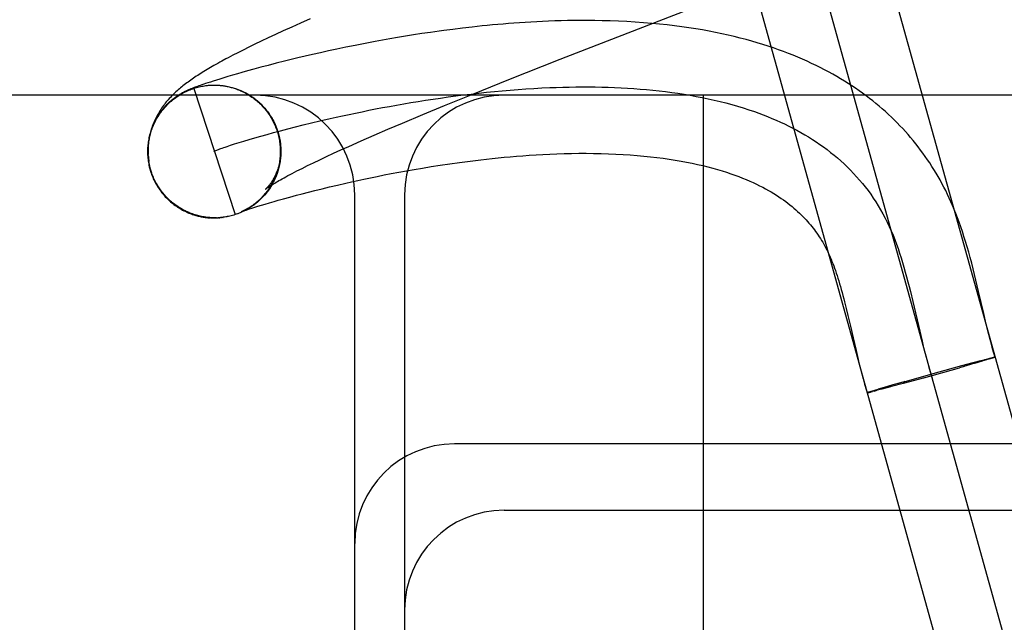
# Model space of a CAD drawing. Header units: inches. Extents: x 0 to 184, y 0 to 119.
# Tile 14 of 113: x 93.0323 to 93.1806, y 38.9816 to 39.0723. Entities that reach past the tile are written whole.
import ezdxf

# ---------------------------------------------------------------- set-up
doc = ezdxf.new("R2010")
doc.units = ezdxf.units.IN
doc.header["$LTSCALE"] = 10.121375
doc.header["$MEASUREMENT"] = 0
doc.linetypes.add('HIDDEN', pattern=[0.2, 0.1, -0.1])
doc.layers.add('DEFAULT_2', color=8, linetype='HIDDEN')

msp = doc.modelspace()

# ---------------------------------------------------------------- linework, layer by layer
at = {"layer": 'DEFAULT_2', "color": 8, "linetype": 'HIDDEN'}
for p, q in [((93.21035, 38.90963), (93.15946, 39.09267)), ((93.14982, 39.08999), (93.20072, 38.90695)), ((93.19108, 38.90427), (93.14019, 39.08732)), ((93.07462, 39.07183), (93.07327, 39.07123)), ((93.07606, 39.07247), (93.07462, 39.07183)), ((93.07082, 39.07011), (93.06971, 39.06959)), ((93.072, 39.07065), (93.07082, 39.07011)), ((93.07327, 39.07123), (93.072, 39.07065)), ((93.09161, 39.07005), (93.09039, 39.06985)), ((93.09287, 39.07024), (93.09161, 39.07005)), ((93.09417, 39.07043), (93.09287, 39.07024)), ((93.09756, 39.07089), (93.09618, 39.07071)), ((93.09899, 39.07107), (93.09756, 39.07089)), ((93.10046, 39.07124), (93.09899, 39.07107)), ((93.1137, 39.06638), (93.12394, 39.07038)), ((93.0677, 39.06864), (93.0668, 39.0682)), ((93.06867, 39.0691), (93.0677, 39.06864)), ((93.06971, 39.06959), (93.06867, 39.0691)), ((93.08284, 39.06848), (93.08143, 39.0682)), ((93.08382, 39.06868), (93.08284, 39.06848)), ((93.08483, 39.06887), (93.08382, 39.06868)), ((93.08587, 39.06907), (93.08483, 39.06887)), ((93.08695, 39.06926), (93.08587, 39.06907)), ((93.08806, 39.06946), (93.08695, 39.06926)), ((93.08921, 39.06966), (93.08806, 39.06946)), ((93.09039, 39.06985), (93.08921, 39.06966)), ((93.06515, 39.06737), (93.06441, 39.06699)), ((93.06595, 39.06777), (93.06515, 39.06737)), ((93.0668, 39.0682), (93.06595, 39.06777)), ((93.07642, 39.06711), (93.07529, 39.06685)), ((93.07759, 39.06737), (93.07642, 39.06711)), ((93.07881, 39.06764), (93.07759, 39.06737)), ((93.08009, 39.06792), (93.07881, 39.06764)), ((93.08143, 39.0682), (93.08009, 39.06792)), ((93.06441, 39.06699), (93.06371, 39.06662)), ((93.07093, 39.06578), (93.06974, 39.06547)), ((93.07218, 39.0661), (93.07093, 39.06578)), ((93.07318, 39.06634), (93.07218, 39.0661)), ((93.07421, 39.06659), (93.07318, 39.06634)), ((93.07529, 39.06685), (93.07421, 39.06659)), ((93.10599, 39.06332), (93.1137, 39.06638)), ((93.06512, 39.0642), (93.06436, 39.06398)), ((93.06574, 39.06438), (93.06512, 39.0642)), ((93.06663, 39.06463), (93.06574, 39.06438)), ((93.06759, 39.0649), (93.06663, 39.06463)), ((93.06863, 39.06518), (93.06759, 39.0649)), ((93.06974, 39.06547), (93.06863, 39.06518)), ((93.06005, 39.06264), (93.05975, 39.06253)), ((93.0603, 39.06272), (93.06005, 39.06264)), ((93.06065, 39.06283), (93.0603, 39.06272)), ((93.06103, 39.06296), (93.06065, 39.06283)), ((93.06146, 39.0631), (93.06103, 39.06296)), ((93.06194, 39.06325), (93.06146, 39.0631)), ((93.06247, 39.06341), (93.06194, 39.06325)), ((93.06304, 39.06359), (93.06247, 39.06341)), ((93.06367, 39.06378), (93.06304, 39.06359)), ((93.06436, 39.06398), (93.06367, 39.06378)), ((93.10055, 39.06114), (93.10599, 39.06332)), ((93.05761, 39.06171), (93.05751, 39.06167)), ((93.05771, 39.06176), (93.05761, 39.06171)), ((93.0578, 39.0618), (93.05771, 39.06176)), ((93.05789, 39.06184), (93.0578, 39.0618)), ((93.05798, 39.06188), (93.05789, 39.06184)), ((93.05808, 39.06191), (93.05798, 39.06188)), ((93.05817, 39.06195), (93.05808, 39.06191)), ((93.05827, 39.06199), (93.05817, 39.06195)), ((93.05837, 39.06203), (93.05827, 39.06199)), ((93.05848, 39.06207), (93.05837, 39.06203)), ((93.05858, 39.06211), (93.05848, 39.06207)), ((93.05855, 39.062), (93.06474, 39.04299)), ((93.05875, 39.06218), (93.05858, 39.06211)), ((93.05892, 39.06224), (93.05875, 39.06218)), ((93.0591, 39.0623), (93.05892, 39.06224)), ((93.05928, 39.06237), (93.0591, 39.0623)), ((93.05948, 39.06244), (93.05928, 39.06237)), ((93.05975, 39.06253), (93.05948, 39.06244)), ((93.06016, 39.06238), (93.06037, 39.06241)), ((93.06089, 39.06247), (93.06096, 39.06247)), ((93.06096, 39.06247), (93.06118, 39.06248)), ((93.06099, 39.06247), (93.06119, 39.06249)), ((93.06111, 39.06248), (93.06119, 39.06248)), ((93.06119, 39.06248), (93.06139, 39.06249)), ((93.06127, 39.06249), (93.06135, 39.06249)), ((93.0614, 39.06249), (93.06161, 39.0625)), ((93.06173, 39.06249), (93.06183, 39.06249)), ((93.06216, 39.06247), (93.06242, 39.06247)), ((93.06223, 39.06248), (93.06243, 39.06246)), ((93.06227, 39.06247), (93.06239, 39.06246)), ((93.06239, 39.06246), (93.06262, 39.06245)), ((93.06251, 39.06245), (93.06263, 39.06244)), ((93.06262, 39.06245), (93.06285, 39.06242)), ((93.06283, 39.06242), (93.06305, 39.0624)), ((93.06303, 39.0624), (93.06326, 39.06237)), ((93.06323, 39.06237), (93.06346, 39.06233)), ((93.06356, 39.06229), (93.06384, 39.06225)), ((93.06384, 39.06225), (93.06407, 39.0622)), ((93.06404, 39.0622), (93.06427, 39.06215)), ((93.06424, 39.06215), (93.06447, 39.06209)), ((93.06444, 39.06209), (93.06466, 39.06203)), ((93.06464, 39.06203), (93.06486, 39.06197)), ((93.06483, 39.06197), (93.06505, 39.0619)), ((93.06503, 39.0619), (93.06525, 39.06182)), ((93.06522, 39.06183), (93.06544, 39.06175)), ((93.06541, 39.06175), (93.06563, 39.06167)), ((93.0656, 39.06167), (93.06582, 39.06158)), ((93.06579, 39.06159), (93.06601, 39.0615)), ((93.06598, 39.0615), (93.06619, 39.0614)), ((93.06616, 39.06141), (93.06638, 39.06131)), ((93.06634, 39.06131), (93.06656, 39.06121)), ((93.06652, 39.06122), (93.06674, 39.0611)), ((93.0667, 39.06111), (93.06691, 39.061)), ((93.09627, 39.0594), (93.10055, 39.06114)), ((93.21527, 39.06097), (92.21527, 39.06097)), ((93.06688, 39.06101), (93.06709, 39.06089)), ((93.06705, 39.0609), (93.06726, 39.06077)), ((93.06723, 39.06078), (93.06743, 39.06065)), ((93.0674, 39.06066), (93.0676, 39.06053)), ((93.06756, 39.06054), (93.06776, 39.06041)), ((93.06773, 39.06042), (93.06793, 39.06028)), ((93.06789, 39.06029), (93.06809, 39.06015)), ((93.06805, 39.06016), (93.06824, 39.06001)), ((93.06821, 39.06003), (93.0684, 39.05987)), ((93.06836, 39.05989), (93.06855, 39.05973)), ((93.06851, 39.05975), (93.0687, 39.05959)), ((93.06866, 39.05961), (93.06884, 39.05944)), ((93.13527, 39.06097), (93.13527, 38.93597)), ((93.0688, 39.05946), (93.06898, 39.05929)), ((93.06895, 39.05931), (93.06912, 39.05914)), ((93.06908, 39.05916), (93.06926, 39.05898)), ((93.06922, 39.059), (93.06939, 39.05882)), ((93.06935, 39.05884), (93.06952, 39.05866)), ((93.09303, 39.05806), (93.09627, 39.0594)), ((93.07501, 39.05649), (93.07624, 39.05679)), ((93.07624, 39.05679), (93.0775, 39.05709)), ((93.08777, 39.05584), (93.08995, 39.05677)), ((93.08995, 39.05677), (93.09303, 39.05806)), ((93.06956, 39.05506), (93.07055, 39.05534)), ((93.07055, 39.05534), (93.0716, 39.05562)), ((93.07128, 39.05518), (93.07144, 39.05452)), ((93.0716, 39.05562), (93.07269, 39.05591)), ((93.07269, 39.05591), (93.07383, 39.0562)), ((93.07383, 39.0562), (93.07501, 39.05649)), ((93.08569, 39.05495), (93.08777, 39.05584)), ((93.06468, 39.05363), (93.06535, 39.05384)), ((93.06535, 39.05384), (93.06608, 39.05406)), ((93.06608, 39.05406), (93.06687, 39.0543)), ((93.06687, 39.0543), (93.06771, 39.05454)), ((93.06771, 39.05454), (93.06861, 39.0548)), ((93.06861, 39.0548), (93.06956, 39.05506)), ((93.08186, 39.05326), (93.08372, 39.05409)), ((93.08372, 39.05409), (93.08569, 39.05495)), ((93.06353, 39.05325), (93.06407, 39.05343)), ((93.06407, 39.05343), (93.06468, 39.05363)), ((93.07158, 39.05361), (93.07161, 39.0533)), ((93.0716, 39.05338), (93.07163, 39.05309)), ((93.07162, 39.05315), (93.07162, 39.05276)), ((93.07163, 39.05292), (93.07162, 39.05255)), ((93.07851, 39.05173), (93.07957, 39.05223)), ((93.07957, 39.05223), (93.08069, 39.05274)), ((93.08069, 39.05274), (93.08186, 39.05326)), ((93.05201, 39.04984), (93.05176, 39.05097)), ((93.07566, 39.05037), (93.07655, 39.05081)), ((93.07655, 39.05081), (93.0775, 39.05126)), ((93.0775, 39.05126), (93.07851, 39.05173)), ((93.05182, 39.05021), (93.05205, 39.04939)), ((93.05215, 39.04939), (93.05201, 39.04984)), ((93.07406, 39.04957), (93.07483, 39.04996)), ((93.07483, 39.04996), (93.07566, 39.05037)), ((93.08827, 39.04917), (93.08939, 39.04938)), ((93.08939, 39.04938), (93.09054, 39.04959)), ((93.09054, 39.04959), (93.09174, 39.0498)), ((93.09174, 39.0498), (93.09299, 39.05001)), ((93.09299, 39.05001), (93.09429, 39.05022)), ((93.09429, 39.05022), (93.09565, 39.05044)), ((93.09565, 39.05044), (93.09708, 39.05065)), ((93.07099, 39.04892), (93.07091, 39.04873)), ((93.07106, 39.04912), (93.07096, 39.04891)), ((93.08016, 39.04745), (93.08142, 39.04774)), ((93.08142, 39.04774), (93.0823, 39.04793)), ((93.0823, 39.04793), (93.08321, 39.04813)), ((93.08321, 39.04813), (93.08415, 39.04834)), ((93.08415, 39.04834), (93.08513, 39.04854)), ((93.08513, 39.04854), (93.08614, 39.04875)), ((93.08614, 39.04875), (93.08718, 39.04896)), ((93.08718, 39.04896), (93.08827, 39.04917)), ((93.07486, 39.04614), (93.07579, 39.04638)), ((93.07579, 39.04638), (93.07678, 39.04663)), ((93.07678, 39.04663), (93.07785, 39.04689)), ((93.07785, 39.04689), (93.07897, 39.04717)), ((93.07897, 39.04717), (93.08016, 39.04745)), ((93.05487, 39.04516), (93.05472, 39.04531)), ((93.06929, 39.04458), (93.06994, 39.04478)), ((93.06994, 39.04478), (93.07065, 39.04498)), ((93.07065, 39.04498), (93.07123, 39.04515)), ((93.07123, 39.04515), (93.07206, 39.04538)), ((93.07206, 39.04538), (93.07298, 39.04564)), ((93.07298, 39.04564), (93.07401, 39.04591)), ((93.07401, 39.04591), (93.07486, 39.04614)), ((93.08277, 38.95097), (93.08277, 39.04597)), ((93.09027, 39.04597), (93.09027, 38.95097)), ((93.06573, 39.04337), (93.06551, 39.04327)), ((93.06565, 39.04341), (93.06566, 39.04341)), ((93.06565, 39.0434), (93.06565, 39.0434)), ((93.06565, 39.0434), (93.06565, 39.0434)), ((93.06567, 39.04341), (93.06566, 39.04341)), ((93.06567, 39.04341), (93.06571, 39.04343)), ((93.06569, 39.04342), (93.06568, 39.04342)), ((93.06592, 39.04346), (93.0657, 39.04336)), ((93.06571, 39.04343), (93.06576, 39.04345)), ((93.0658, 39.04347), (93.06575, 39.04345)), ((93.06576, 39.04345), (93.06583, 39.04347)), ((93.06585, 39.04349), (93.0658, 39.04347)), ((93.06583, 39.04347), (93.06592, 39.0435)), ((93.0659, 39.04351), (93.06585, 39.04349)), ((93.06611, 39.04355), (93.06589, 39.04344)), ((93.06596, 39.04354), (93.0659, 39.04351)), ((93.06592, 39.0435), (93.06603, 39.04354)), ((93.06603, 39.04354), (93.0662, 39.0436)), ((93.0663, 39.04365), (93.06608, 39.04353)), ((93.0662, 39.0436), (93.06641, 39.04367)), ((93.06649, 39.04375), (93.06626, 39.04363)), ((93.06641, 39.04367), (93.06665, 39.04375)), ((93.06667, 39.04385), (93.06644, 39.04372)), ((93.06685, 39.04396), (93.06662, 39.04382)), ((93.06665, 39.04375), (93.06694, 39.04385)), ((93.06694, 39.04385), (93.06729, 39.04396)), ((93.06729, 39.04396), (93.0677, 39.04409)), ((93.0677, 39.04409), (93.06817, 39.04424)), ((93.06817, 39.04424), (93.0687, 39.0444)), ((93.0687, 39.0444), (93.06929, 39.04458)), ((93.06072, 39.04254), (93.06051, 39.04256)), ((93.06078, 39.04252), (93.06091, 39.04251)), ((93.06247, 39.04253), (93.06255, 39.04254)), ((93.06268, 39.04255), (93.06275, 39.04256)), ((93.06288, 39.04257), (93.06295, 39.04258)), ((93.17673, 39.03143), (93.17633, 39.03314)), ((93.16646, 39.03141), (93.16681, 39.02992)), ((93.16681, 39.02992), (93.16786, 39.02543)), ((93.15654, 39.02985), (93.15679, 39.02885)), ((93.15679, 39.02885), (93.15704, 39.02782)), ((93.15704, 39.02782), (93.15742, 39.02618)), ((93.17789, 39.02647), (93.17751, 39.02808)), ((93.15742, 39.02618), (93.15782, 39.02442)), ((93.15782, 39.02442), (93.15827, 39.02253)), ((93.16786, 39.02543), (93.16821, 39.02394)), ((93.15827, 39.02253), (93.15859, 39.02119)), ((93.17685, 39.02096), (93.1777, 39.02118)), ((93.17794, 39.02111), (93.17722, 39.0209)), ((93.17762, 39.02116), (93.17814, 39.02129)), ((93.17831, 39.02123), (93.17789, 39.0211)), ((93.1781, 39.02128), (93.17845, 39.02137)), ((93.17856, 39.0213), (93.17827, 39.02121)), ((93.1784, 39.02136), (93.17863, 39.02141)), ((93.17872, 39.02136), (93.17852, 39.02129)), ((93.1786, 39.0214), (93.17876, 39.02145)), ((93.17884, 39.02139), (93.1787, 39.02135)), ((93.17873, 39.02144), (93.17888, 39.02147)), ((93.17893, 39.02142), (93.17882, 39.02139)), ((93.17885, 39.02147), (93.17895, 39.02149)), ((93.17898, 39.02144), (93.1789, 39.02141)), ((93.17902, 39.02145), (93.17895, 39.02143)), ((93.17906, 39.02147), (93.17899, 39.02144)), ((93.17904, 39.02151), (93.1791, 39.02152)), ((93.1791, 39.02148), (93.17904, 39.02146)), ((93.17913, 39.02149), (93.17907, 39.02147)), ((93.16847, 39.01842), (93.17386, 39.01993)), ((93.17079, 39.01932), (93.17385, 39.02015)), ((93.1735, 39.01983), (93.17386, 39.01993)), ((93.17368, 39.02011), (93.1757, 39.02065)), ((93.17618, 39.0206), (93.17386, 39.01993)), ((93.17422, 39.02003), (93.17386, 39.01993)), ((93.17457, 39.02013), (93.1744, 39.02008)), ((93.17557, 39.02062), (93.17689, 39.02097)), ((93.17726, 39.02091), (93.17614, 39.02058)), ((93.16533, 39.01778), (93.17078, 39.01931)), ((93.16544, 39.01759), (93.16864, 39.01847)), ((93.16111, 39.01656), (93.16162, 39.01671)), ((93.16218, 39.01672), (93.16145, 39.01653)), ((93.16249, 39.01697), (93.16162, 39.01671)), ((93.16344, 39.01705), (93.16215, 39.01671)), ((93.16381, 39.01735), (93.16235, 39.01693)), ((93.16558, 39.01763), (93.1634, 39.01704)), ((93.16533, 39.01778), (93.16365, 39.0173)), ((93.16463, 39.01759), (93.1648, 39.01763)), ((93.16533, 39.01778), (93.16569, 39.01789)), ((93.16011, 39.0162), (93.16018, 39.01621)), ((93.16014, 39.0162), (93.16022, 39.01622)), ((93.16019, 39.01621), (93.16027, 39.01623)), ((93.16023, 39.01622), (93.16034, 39.01625)), ((93.16025, 39.01629), (93.16036, 39.01632)), ((93.1603, 39.01631), (93.16041, 39.01634)), ((93.16034, 39.01625), (93.16044, 39.01627)), ((93.16039, 39.01626), (93.16057, 39.0163)), ((93.16041, 39.01634), (93.16054, 39.01638)), ((93.16052, 39.01629), (93.16074, 39.01634)), ((93.16054, 39.01638), (93.16076, 39.01645)), ((93.16105, 39.01642), (93.16072, 39.01634)), ((93.16076, 39.01645), (93.16111, 39.01656)), ((93.16099, 39.01641), (93.16148, 39.01653)), ((93.21527, 39.00847), (93.09777, 39.00847)), ((93.10527, 38.99847), (93.21527, 38.99847))]:
    msp.add_line(p, q, dxfattribs=at)
for points in [[(93.12394, 39.07038), (93.14132, 39.07712), (93.14243, 39.07755), (93.14354, 39.07798), (93.16486, 39.08625)], [(93.17633, 39.03314), (93.17612, 39.03399), (93.17591, 39.03484), (93.17569, 39.03569), (93.17547, 39.03652), (93.17524, 39.03735), (93.17501, 39.03815), (93.17477, 39.03894), (93.17453, 39.03971), (93.17429, 39.04046), (93.17404, 39.04117), (93.1738, 39.04186), (93.17356, 39.04252), (93.17331, 39.04316), (93.17307, 39.04376), (93.17282, 39.04435), (93.17257, 39.04492), (93.17231, 39.04549), (93.17205, 39.04604), (93.17178, 39.0466), (93.1715, 39.04714), (93.17121, 39.04768), (93.17092, 39.04821), (93.17063, 39.04873), (93.17032, 39.04925), (93.17001, 39.04976), (93.16969, 39.05026), (93.16937, 39.05077), (93.16903, 39.05126), (93.16869, 39.05175), (93.16834, 39.05224), (93.16799, 39.05272), (93.16763, 39.0532), (93.16726, 39.05366), (93.16688, 39.05413), (93.1665, 39.05459), (93.1661, 39.05504), (93.1657, 39.05549), (93.1653, 39.05594), (93.16488, 39.05638), (93.16446, 39.05681), (93.16403, 39.05724), (93.16359, 39.05766), (93.16314, 39.05808), (93.16269, 39.0585), (93.16222, 39.05891), (93.16175, 39.05931), (93.16127, 39.05971), (93.16078, 39.06011), (93.16028, 39.0605), (93.15978, 39.06088), (93.15926, 39.06126), (93.15873, 39.06164), (93.1582, 39.06201), (93.15765, 39.06238), (93.15709, 39.06274), (93.15653, 39.0631), (93.15595, 39.06345), (93.15536, 39.06379), (93.15476, 39.06414), (93.15415, 39.06447), (93.15353, 39.0648), (93.15289, 39.06513), (93.15225, 39.06545), (93.15159, 39.06577), (93.15092, 39.06608), (93.15023, 39.06638), (93.14953, 39.06668), (93.14882, 39.06698), (93.14809, 39.06727), (93.14735, 39.06755), (93.14659, 39.06783), (93.14582, 39.0681), (93.14503, 39.06836), (93.14423, 39.06862), (93.1434, 39.06887), (93.14256, 39.06911), (93.1417, 39.06935), (93.14083, 39.06958), (93.13993, 39.0698), (93.13902, 39.07002), (93.13808, 39.07022), (93.13712, 39.07042), (93.13614, 39.07061), (93.13514, 39.0708), (93.13412, 39.07097), (93.13309, 39.07113), (93.13203, 39.07128), (93.13095, 39.07142), (93.12984, 39.07156), (93.12869, 39.07168), (93.12751, 39.07179), (93.12628, 39.07189), (93.12502, 39.07198), (93.12374, 39.07206), (93.12248, 39.07212), (93.12124, 39.07216), (93.12004, 39.07219), (93.11891, 39.07221), (93.11783, 39.07222), (93.11679, 39.07222), (93.11579, 39.07221), (93.11481, 39.0722), (93.11384, 39.07217), (93.1129, 39.07215), (93.11197, 39.07211), (93.11106, 39.07207), (93.11017, 39.07203), (93.10929, 39.07198), (93.10843, 39.07193), (93.10758, 39.07188), (93.10674, 39.07182), (93.10592, 39.07175), (93.1051, 39.07169), (93.1043, 39.07162), (93.10351, 39.07155), (93.10273, 39.07147), (93.10196, 39.0714), (93.10046, 39.07124)], [(93.09618, 39.07071), (93.0955, 39.07062), (93.09417, 39.07043)], [(93.06274, 39.0661), (93.06243, 39.06593), (93.06214, 39.06577), (93.06185, 39.06561), (93.06157, 39.06545), (93.0613, 39.06529), (93.06103, 39.06514), (93.06077, 39.06499), (93.06052, 39.06484), (93.06028, 39.06469), (93.06003, 39.06454), (93.0598, 39.0644), (93.05957, 39.06425), (93.05934, 39.06411), (93.05912, 39.06396), (93.0589, 39.06382), (93.05868, 39.06368), (93.05847, 39.06353), (93.05827, 39.06339), (93.05806, 39.06325), (93.05786, 39.0631), (93.05766, 39.06296), (93.05747, 39.06282), (93.05728, 39.06267), (93.05709, 39.06253), (93.0569, 39.06238), (93.05672, 39.06223), (93.05654, 39.06208), (93.05636, 39.06193), (93.05618, 39.06178), (93.05601, 39.06162), (93.05583, 39.06147), (93.05566, 39.06131), (93.05549, 39.06114), (93.05533, 39.06098), (93.05516, 39.06081), (93.055, 39.06065), (93.05484, 39.06047), (93.05469, 39.0603), (93.05453, 39.06012), (93.05438, 39.05995), (93.05424, 39.05976), (93.05409, 39.05958), (93.05395, 39.0594), (93.05382, 39.05921), (93.05368, 39.05902), (93.05355, 39.05883), (93.05343, 39.05863), (93.0533, 39.05844), (93.05319, 39.05824), (93.05307, 39.05803), (93.05296, 39.05782), (93.05285, 39.05762), (93.05274, 39.0574), (93.05264, 39.05719), (93.05255, 39.05697), (93.05245, 39.05675), (93.05237, 39.05653), (93.05228, 39.05631), (93.05221, 39.05608), (93.05213, 39.05585), (93.05206, 39.05562), (93.052, 39.05538), (93.05194, 39.05514), (93.05188, 39.0549), (93.05183, 39.05466), (93.05179, 39.05442), (93.05175, 39.05417), (93.05172, 39.05393), (93.05169, 39.05368), (93.05167, 39.05342), (93.05165, 39.05317), (93.05164, 39.05292), (93.05164, 39.05266), (93.05164, 39.0524), (93.05165, 39.05206)], [(93.06371, 39.06662), (93.06337, 39.06645), (93.06274, 39.0661)], [(93.05751, 39.06167), (93.05746, 39.06165), (93.05741, 39.06162), (93.05736, 39.0616), (93.05731, 39.06157), (93.05725, 39.06155), (93.0572, 39.06152), (93.05714, 39.06149), (93.05709, 39.06146), (93.05703, 39.06143), (93.05698, 39.0614), (93.05692, 39.06137), (93.05686, 39.06134), (93.0568, 39.06131), (93.05674, 39.06128), (93.05668, 39.06125), (93.05662, 39.06121), (93.05656, 39.06118), (93.0565, 39.06114), (93.05644, 39.0611), (93.05637, 39.06106), (93.0563, 39.06102), (93.05623, 39.06097), (93.05616, 39.06093), (93.05608, 39.06088), (93.05601, 39.06083), (93.05592, 39.06077), (93.05584, 39.06071), (93.05575, 39.06065), (93.05566, 39.06059), (93.05557, 39.06052), (93.05548, 39.06045), (93.05538, 39.06037), (93.05528, 39.0603), (93.05518, 39.06021), (93.05508, 39.06013), (93.05498, 39.06004), (93.05488, 39.05995), (93.05477, 39.05985), (93.05466, 39.05975), (93.05455, 39.05964), (93.05444, 39.05953), (93.05433, 39.05942), (93.05422, 39.0593), (93.05411, 39.05918), (93.054, 39.05905), (93.05389, 39.05892), (93.05377, 39.05878), (93.05366, 39.05864), (93.05355, 39.05849), (93.05344, 39.05834), (93.05332, 39.05818), (93.05321, 39.05801), (93.0531, 39.05784), (93.05299, 39.05765), (93.05287, 39.05746), (93.05277, 39.05727), (93.05266, 39.05707), (93.05256, 39.05688), (93.05247, 39.05668), (93.05238, 39.05648), (93.0523, 39.05627), (93.05222, 39.05607), (93.05214, 39.05586), (93.05207, 39.05566), (93.052, 39.05545), (93.05194, 39.05523), (93.05188, 39.05502), (93.05183, 39.05481), (93.05178, 39.05459), (93.05173, 39.05437), (93.0517, 39.05416), (93.05166, 39.05394), (93.05163, 39.05372), (93.05161, 39.0535), (93.05159, 39.05328), (93.05157, 39.05306), (93.05156, 39.05284), (93.05156, 39.05262), (93.05156, 39.0524), (93.05156, 39.05218), (93.05157, 39.05196), (93.05159, 39.05173), (93.05161, 39.05151), (93.05163, 39.05129), (93.05166, 39.05108), (93.05169, 39.05086), (93.05173, 39.05064), (93.05178, 39.05042), (93.05182, 39.05021)], [(93.05165, 39.05227), (93.05165, 39.05247), (93.05165, 39.05268), (93.05165, 39.05288), (93.05166, 39.05309), (93.05168, 39.05329), (93.05169, 39.0535), (93.05172, 39.0537), (93.05174, 39.05391), (93.05178, 39.05411), (93.05181, 39.05432), (93.05185, 39.05452), (93.05189, 39.05472), (93.05194, 39.05492), (93.05199, 39.05512), (93.05205, 39.05532), (93.05211, 39.05551), (93.05217, 39.05571), (93.05224, 39.0559), (93.05231, 39.0561), (93.05239, 39.05629), (93.05247, 39.05648), (93.05256, 39.05667), (93.05264, 39.05685), (93.05274, 39.05704), (93.05283, 39.05722), (93.05293, 39.0574), (93.05303, 39.05758), (93.05314, 39.05776), (93.05325, 39.05793), (93.05336, 39.0581), (93.05348, 39.05827), (93.0536, 39.05844), (93.05373, 39.05861), (93.05386, 39.05877), (93.05399, 39.05893), (93.05412, 39.05908), (93.05426, 39.05924), (93.0544, 39.05939), (93.05454, 39.05954), (93.05469, 39.05968), (93.05484, 39.05982), (93.05499, 39.05996), (93.05515, 39.0601), (93.05531, 39.06023), (93.05547, 39.06036), (93.05563, 39.06049), (93.0558, 39.06061), (93.05597, 39.06073), (93.05614, 39.06084), (93.05631, 39.06095), (93.05649, 39.06106), (93.05667, 39.06117), (93.05685, 39.06127), (93.05703, 39.06137), (93.05721, 39.06146), (93.0574, 39.06155), (93.05759, 39.06163), (93.05778, 39.06172), (93.05797, 39.06179), (93.05816, 39.06187), (93.05836, 39.06194), (93.05855, 39.062)], [(93.05855, 39.062), (93.05875, 39.06207), (93.05895, 39.06212), (93.05915, 39.06218), (93.05935, 39.06223), (93.05955, 39.06227), (93.05975, 39.06231), (93.05995, 39.06235), (93.06016, 39.06238)], [(93.06031, 39.06241), (93.06036, 39.06241), (93.06057, 39.06244), (93.06077, 39.06246), (93.06098, 39.06247)], [(93.06034, 39.06241), (93.06038, 39.06242), (93.06043, 39.06242)], [(93.06048, 39.06243), (93.06054, 39.06243), (93.06059, 39.06244)], [(93.0607, 39.06245), (93.06076, 39.06246), (93.06083, 39.06246)], [(93.06135, 39.06249), (93.06159, 39.0625), (93.0618, 39.06249), (93.06201, 39.06249), (93.06221, 39.06248)], [(93.06144, 39.06249), (93.06154, 39.06249), (93.06163, 39.06249)], [(93.06194, 39.06248), (93.06205, 39.06248), (93.06216, 39.06247)], [(93.06276, 39.06242), (93.06289, 39.06241), (93.06302, 39.06239)], [(93.06315, 39.06237), (93.06328, 39.06234), (93.06342, 39.06232)], [(93.06344, 39.06233), (93.06366, 39.06229), (93.06386, 39.06225)], [(93.06371, 39.06226), (93.06385, 39.06223), (93.064, 39.06219), (93.06415, 39.06215), (93.06431, 39.06211), (93.06446, 39.06206), (93.06462, 39.06202), (93.06478, 39.06196), (93.06494, 39.06191), (93.06511, 39.06184), (93.06528, 39.06178), (93.06545, 39.06171), (93.06562, 39.06163), (93.0658, 39.06155), (93.06598, 39.06147), (93.06616, 39.06137), (93.06635, 39.06128), (93.06653, 39.06117), (93.06672, 39.06106), (93.06691, 39.06095), (93.06709, 39.06083), (93.06727, 39.0607), (93.06745, 39.06058), (93.06762, 39.06045), (93.06779, 39.06032), (93.06796, 39.06018), (93.06812, 39.06004), (93.06828, 39.0599), (93.06844, 39.05975), (93.0686, 39.0596), (93.06875, 39.05944), (93.0689, 39.05929), (93.06905, 39.05913), (93.06919, 39.05896), (93.06933, 39.0588), (93.06946, 39.05863), (93.06959, 39.05845), (93.06972, 39.05828), (93.06984, 39.0581), (93.06996, 39.05792), (93.07008, 39.05773), (93.07019, 39.05755), (93.0703, 39.05736), (93.0704, 39.05717), (93.0705, 39.05698), (93.07059, 39.05678), (93.07069, 39.05658), (93.07077, 39.05638), (93.07085, 39.05618), (93.07093, 39.05598), (93.07101, 39.05578), (93.07106, 39.0556)], [(93.0775, 39.05709), (93.07906, 39.05746), (93.07999, 39.05766), (93.08094, 39.05787), (93.08191, 39.05808), (93.08289, 39.05829), (93.08388, 39.05849), (93.08489, 39.0587), (93.08592, 39.0589), (93.08695, 39.0591), (93.08801, 39.05929), (93.08907, 39.05948), (93.09015, 39.05967), (93.09123, 39.05986), (93.09233, 39.06004), (93.09344, 39.06021), (93.09456, 39.06038), (93.09569, 39.06055), (93.09683, 39.06071), (93.09797, 39.06086), (93.09912, 39.06101), (93.10028, 39.06115), (93.10145, 39.06128), (93.10262, 39.06141), (93.1038, 39.06153), (93.10498, 39.06164), (93.10617, 39.06174), (93.10736, 39.06183), (93.10855, 39.06192), (93.10975, 39.06199), (93.11094, 39.06206), (93.11214, 39.06211)], [(93.11214, 39.06211), (93.11312, 39.06215), (93.1141, 39.06218), (93.11508, 39.0622), (93.11606, 39.06221), (93.11704, 39.06222), (93.11802, 39.06222), (93.11899, 39.06221), (93.11997, 39.06219), (93.12094, 39.06217), (93.12191, 39.06213), (93.12288, 39.06209), (93.12385, 39.06204), (93.12481, 39.06197), (93.12577, 39.0619), (93.12672, 39.06182), (93.12768, 39.06173), (93.12862, 39.06163), (93.12957, 39.06152), (93.13051, 39.0614), (93.13144, 39.06126), (93.13237, 39.06112), (93.13329, 39.06097), (93.1342, 39.0608), (93.13511, 39.06063), (93.13602, 39.06044), (93.13691, 39.06024), (93.1378, 39.06003), (93.13868, 39.05981), (93.13956, 39.05957), (93.14042, 39.05932), (93.14128, 39.05906), (93.14213, 39.05879), (93.14296, 39.0585), (93.14363, 39.05826), (93.14429, 39.05801), (93.14495, 39.05776), (93.1456, 39.05749), (93.14624, 39.05721), (93.14688, 39.05693), (93.14751, 39.05664), (93.14813, 39.05633), (93.14874, 39.05602), (93.14935, 39.0557), (93.14995, 39.05537), (93.15054, 39.05503), (93.15112, 39.05468), (93.1517, 39.05432), (93.15226, 39.05395), (93.15282, 39.05357), (93.15337, 39.05318), (93.15391, 39.05278), (93.15444, 39.05237), (93.15497, 39.05195), (93.15548, 39.05152), (93.15599, 39.05108), (93.15648, 39.05062), (93.15697, 39.05016), (93.15744, 39.04968), (93.15791, 39.0492), (93.15836, 39.0487), (93.15881, 39.0482), (93.15924, 39.04768), (93.15966, 39.04715), (93.16008, 39.0466), (93.16048, 39.04605), (93.16087, 39.04549), (93.16125, 39.04491), (93.16162, 39.04432), (93.16197, 39.04372), (93.16232, 39.04311), (93.16265, 39.04248), (93.16297, 39.04185), (93.16328, 39.0412), (93.16357, 39.04054), (93.16385, 39.03989), (93.16411, 39.03922), (93.16436, 39.03855), (93.16461, 39.03787), (93.16484, 39.03718), (93.16506, 39.03648), (93.16528, 39.03578), (93.16549, 39.03506), (93.16569, 39.03434), (93.16589, 39.03362), (93.16608, 39.03289), (93.16627, 39.03215), (93.16646, 39.03141)], [(93.06948, 39.05868), (93.06965, 39.0585), (93.06977, 39.05833), (93.06989, 39.05816), (93.07, 39.05799), (93.07011, 39.05782), (93.07022, 39.05764), (93.07033, 39.05746), (93.07043, 39.05728), (93.07053, 39.0571), (93.07062, 39.05691), (93.07071, 39.05673), (93.07079, 39.05654), (93.07088, 39.05635), (93.07095, 39.05616), (93.07103, 39.05596), (93.0711, 39.05577), (93.07116, 39.05557), (93.07122, 39.05537), (93.07128, 39.05518)], [(93.06961, 39.05852), (93.06973, 39.05835), (93.06985, 39.05818), (93.06996, 39.05801), (93.07008, 39.05784), (93.07018, 39.05766), (93.07029, 39.05749), (93.07039, 39.05731), (93.07049, 39.05712), (93.07058, 39.05694), (93.07067, 39.05675), (93.07076, 39.05657), (93.07084, 39.05638), (93.07092, 39.05618), (93.07099, 39.05599), (93.07106, 39.0558), (93.07113, 39.0556)], [(93.07106, 39.0556), (93.07112, 39.05543), (93.07118, 39.05522), (93.07124, 39.05501), (93.07129, 39.05479), (93.07134, 39.05458), (93.07138, 39.05436), (93.07142, 39.05414), (93.07146, 39.05392), (93.07148, 39.0537), (93.07151, 39.05349), (93.07153, 39.05327), (93.07154, 39.05304), (93.07155, 39.05282), (93.07156, 39.0526), (93.07156, 39.05238), (93.07155, 39.05216), (93.07154, 39.05194), (93.07153, 39.05172), (93.07151, 39.0515), (93.07148, 39.05128), (93.07145, 39.05106), (93.07142, 39.05084), (93.07138, 39.05063), (93.07134, 39.05041), (93.07129, 39.0502), (93.07123, 39.04998), (93.07118, 39.04977), (93.07111, 39.04956), (93.07105, 39.04935), (93.07098, 39.04914), (93.0709, 39.04893), (93.07082, 39.04873), (93.07073, 39.04852), (93.07064, 39.04832), (93.07055, 39.04813), (93.07045, 39.04793), (93.07035, 39.04775), (93.07025, 39.04756), (93.07015, 39.04739), (93.07004, 39.04722), (93.06994, 39.04705), (93.06983, 39.04689), (93.06973, 39.04674), (93.06962, 39.04659), (93.06952, 39.04645), (93.06941, 39.04632), (93.06931, 39.04618), (93.0692, 39.04606), (93.0691, 39.04593), (93.06899, 39.04582), (93.06889, 39.0457), (93.06878, 39.04559), (93.06868, 39.04548), (93.06858, 39.04538), (93.06847, 39.04528), (93.06837, 39.04519), (93.06827, 39.0451), (93.06818, 39.04501), (93.06808, 39.04493), (93.06798, 39.04485), (93.06789, 39.04477), (93.0678, 39.04469), (93.06771, 39.04462), (93.06762, 39.04455), (93.06753, 39.04449), (93.06745, 39.04443), (93.06737, 39.04437), (93.06729, 39.04431), (93.06721, 39.04426), (93.06714, 39.04421), (93.06706, 39.04416), (93.067, 39.04412), (93.06693, 39.04408), (93.06687, 39.04404), (93.06681, 39.044), (93.06675, 39.04397), (93.0667, 39.04393), (93.06664, 39.0439), (93.06659, 39.04387), (93.06654, 39.04384), (93.06649, 39.04382), (93.06645, 39.04379), (93.0664, 39.04377), (93.06635, 39.04374), (93.06631, 39.04372), (93.06627, 39.04369), (93.06622, 39.04367), (93.06618, 39.04365), (93.06614, 39.04363), (93.0661, 39.04361), (93.06607, 39.04359), (93.06603, 39.04358), (93.066, 39.04356), (93.06596, 39.04354)], [(93.07113, 39.0556), (93.07119, 39.05541), (93.07125, 39.05521), (93.0713, 39.05501), (93.07135, 39.05481), (93.0714, 39.0546), (93.07144, 39.0544), (93.07148, 39.0542), (93.07151, 39.05399), (93.07154, 39.05379), (93.07156, 39.05358), (93.07158, 39.05338), (93.0716, 39.05317), (93.07161, 39.05297)], [(93.07144, 39.05452), (93.07148, 39.05432), (93.07152, 39.05408), (93.07155, 39.05385), (93.07158, 39.05361)], [(93.07147, 39.05435), (93.07151, 39.05414), (93.07154, 39.05393), (93.07157, 39.05372), (93.0716, 39.05351)], [(93.06165, 39.0525), (93.0616, 39.05249), (93.06158, 39.05249), (93.06156, 39.0525), (93.06156, 39.0525), (93.06157, 39.05252), (93.06159, 39.05253), (93.06163, 39.05255), (93.06169, 39.05258), (93.06177, 39.05262), (93.06187, 39.05266), (93.06199, 39.05271), (93.06212, 39.05276), (93.06227, 39.05282), (93.06244, 39.05288), (93.06262, 39.05294), (93.06282, 39.05301), (93.06304, 39.05309), (93.06327, 39.05317), (93.06353, 39.05325)], [(93.07163, 39.05269), (93.07163, 39.05246), (93.07162, 39.05224), (93.07161, 39.05201), (93.07159, 39.0518), (93.07156, 39.05158), (93.07154, 39.05137), (93.0715, 39.05116), (93.07147, 39.05096), (93.07143, 39.05077), (93.07138, 39.05057), (93.07134, 39.05039), (93.07129, 39.05021), (93.07123, 39.05003), (93.07118, 39.04986), (93.07112, 39.04969), (93.07106, 39.04953), (93.071, 39.04937), (93.07094, 39.04922), (93.07088, 39.04908), (93.07081, 39.04893), (93.07075, 39.0488), (93.07068, 39.04867), (93.07062, 39.04854), (93.07055, 39.04842), (93.07049, 39.0483), (93.07042, 39.04819), (93.07035, 39.04808), (93.07029, 39.04798), (93.07022, 39.04788), (93.07016, 39.04778), (93.0701, 39.04769), (93.07003, 39.04761), (93.06997, 39.04752), (93.06991, 39.04745), (93.06985, 39.04737), (93.0698, 39.0473), (93.06974, 39.04724), (93.06969, 39.04718), (93.06964, 39.04712), (93.06959, 39.04707), (93.06955, 39.04702), (93.06951, 39.04698), (93.06947, 39.04695), (93.06944, 39.04691), (93.06941, 39.04689), (93.06939, 39.04686), (93.06937, 39.04685), (93.06935, 39.04683), (93.06935, 39.04683), (93.06934, 39.04682)], [(93.07162, 39.05255), (93.07162, 39.05235), (93.07162, 39.05214), (93.07161, 39.05193), (93.07159, 39.05173), (93.07158, 39.05152), (93.07155, 39.05131), (93.07153, 39.05111), (93.0715, 39.0509), (93.07146, 39.0507), (93.07142, 39.0505), (93.07138, 39.05029), (93.07133, 39.05009), (93.07128, 39.04989), (93.07123, 39.04969), (93.07117, 39.0495), (93.0711, 39.0493), (93.07103, 39.0491)], [(93.07163, 39.05309), (93.07164, 39.05287), (93.07165, 39.05266), (93.07165, 39.05245), (93.07164, 39.05224), (93.07164, 39.05203), (93.07162, 39.05181), (93.07161, 39.0516), (93.07159, 39.05139), (93.07156, 39.05118), (93.07153, 39.05097), (93.0715, 39.05076), (93.07146, 39.05055), (93.07141, 39.05035), (93.07136, 39.05014), (93.07131, 39.04993), (93.07126, 39.04973), (93.0712, 39.04953), (93.07113, 39.04932), (93.07106, 39.04912)], [(93.09708, 39.05065), (93.09857, 39.05085), (93.09935, 39.05096), (93.10014, 39.05106), (93.10094, 39.05116), (93.10177, 39.05126), (93.10261, 39.05135), (93.10347, 39.05144), (93.10435, 39.05153), (93.10525, 39.05162), (93.10617, 39.05171), (93.10711, 39.05178), (93.10807, 39.05186), (93.10906, 39.05193), (93.11007, 39.05199), (93.1111, 39.05205), (93.11215, 39.0521), (93.11322, 39.05215), (93.1143, 39.05218), (93.1154, 39.0522), (93.1165, 39.05222), (93.11762, 39.05222), (93.11874, 39.05221), (93.11986, 39.05219), (93.12097, 39.05216), (93.12208, 39.05211), (93.12318, 39.05206), (93.12425, 39.05199), (93.1253, 39.05191), (93.12632, 39.05181), (93.12731, 39.05171), (93.12827, 39.0516), (93.12921, 39.05148), (93.13013, 39.05135), (93.13103, 39.05121), (93.13191, 39.05106), (93.13276, 39.0509), (93.1336, 39.05073), (93.13441, 39.05055), (93.1352, 39.05037), (93.13596, 39.05018), (93.1367, 39.04998), (93.13741, 39.04978), (93.1381, 39.04958), (93.13876, 39.04937), (93.1394, 39.04915), (93.14002, 39.04894), (93.14061, 39.04872), (93.14118, 39.04849), (93.14174, 39.04827), (93.14227, 39.04804), (93.14278, 39.04781), (93.14327, 39.04758), (93.14375, 39.04734), (93.14421, 39.04711), (93.14465, 39.04687), (93.14507, 39.04664), (93.14549, 39.0464), (93.14588, 39.04616), (93.14627, 39.04592), (93.14664, 39.04568), (93.147, 39.04544), (93.14735, 39.0452), (93.14768, 39.04495), (93.14801, 39.04471), (93.14832, 39.04446), (93.14863, 39.04421), (93.14892, 39.04397), (93.14921, 39.04372), (93.14948, 39.04347), (93.14975, 39.04322), (93.15001, 39.04297), (93.15026, 39.04272), (93.1505, 39.04247), (93.15074, 39.04222), (93.15096, 39.04197), (93.15118, 39.04172), (93.1514, 39.04147), (93.15161, 39.04121), (93.15181, 39.04096), (93.152, 39.0407), (93.15219, 39.04044), (93.15238, 39.04019), (93.15256, 39.03992), (93.15274, 39.03966), (93.15291, 39.03939), (93.15308, 39.03911), (93.15325, 39.03882), (93.15342, 39.03853), (93.15358, 39.03824), (93.15373, 39.03796), (93.15387, 39.03768), (93.15401, 39.0374), (93.15414, 39.03713), (93.15427, 39.03685), (93.1544, 39.03657), (93.15452, 39.03627), (93.15465, 39.03595), (93.15478, 39.03563), (93.15491, 39.03528), (93.15504, 39.03493), (93.15517, 39.03457), (93.1553, 39.03419), (93.15542, 39.03381), (93.15555, 39.03341), (93.15567, 39.033), (93.1558, 39.03258), (93.15592, 39.03215), (93.15605, 39.03171), (93.15617, 39.03126), (93.15629, 39.0308), (93.15642, 39.03033), (93.15654, 39.02985)], [(93.05175, 39.05104), (93.05173, 39.05124), (93.0517, 39.05145), (93.05168, 39.05165), (93.05167, 39.05186), (93.05165, 39.05215)], [(93.05166, 39.05189), (93.05168, 39.05163), (93.05171, 39.05137), (93.05174, 39.05112), (93.05176, 39.05097)], [(93.05205, 39.04939), (93.05211, 39.04922), (93.05218, 39.04901), (93.05226, 39.04881), (93.05235, 39.04861), (93.05243, 39.0484), (93.05253, 39.04821), (93.05262, 39.04801), (93.05272, 39.04781), (93.05283, 39.04762), (93.05294, 39.04743), (93.05305, 39.04724), (93.05317, 39.04706), (93.05329, 39.04688), (93.05341, 39.0467), (93.05354, 39.04652), (93.05368, 39.04634), (93.05381, 39.04617), (93.05395, 39.046), (93.0541, 39.04584), (93.05424, 39.04568), (93.0544, 39.04552), (93.05455, 39.04536), (93.05471, 39.04521), (93.05487, 39.04506), (93.05503, 39.04492), (93.0552, 39.04478), (93.05537, 39.04464), (93.05554, 39.04451), (93.05572, 39.04438), (93.0559, 39.04425), (93.05608, 39.04413), (93.05627, 39.04401), (93.05645, 39.0439), (93.05664, 39.04379), (93.05683, 39.04368), (93.05702, 39.04358), (93.05722, 39.04349), (93.05741, 39.0434), (93.0576, 39.04331), (93.05779, 39.04323), (93.05798, 39.04316), (93.05816, 39.04309), (93.05834, 39.04303), (93.05851, 39.04297), (93.05868, 39.04292), (93.05885, 39.04287), (93.05902, 39.04282), (93.05918, 39.04278), (93.05934, 39.04274), (93.0595, 39.04271), (93.05965, 39.04268), (93.0598, 39.04265), (93.05995, 39.04262), (93.0601, 39.0426), (93.06024, 39.04258), (93.06051, 39.04256)], [(93.05329, 39.04703), (93.05322, 39.04715), (93.05314, 39.04727), (93.05307, 39.04739), (93.05299, 39.04752), (93.05291, 39.04766), (93.05283, 39.04779), (93.05276, 39.04794), (93.05268, 39.04809), (93.05261, 39.04824), (93.05253, 39.0484), (93.05246, 39.04856), (93.05239, 39.04872), (93.05233, 39.04888), (93.05227, 39.04905), (93.0522, 39.04922), (93.05215, 39.04939)], [(93.06934, 39.04682), (93.06935, 39.04683), (93.06936, 39.04684), (93.06938, 39.04685), (93.06941, 39.04687), (93.06944, 39.0469), (93.06949, 39.04693), (93.06954, 39.04697), (93.0696, 39.04702), (93.06968, 39.04707), (93.06976, 39.04713), (93.06986, 39.0472), (93.06997, 39.04727), (93.07009, 39.04735), (93.07023, 39.04744), (93.07038, 39.04753), (93.07054, 39.04763), (93.07072, 39.04774), (93.07092, 39.04786), (93.07113, 39.04798), (93.07135, 39.04811), (93.07159, 39.04825), (93.07185, 39.04839), (93.07212, 39.04854), (93.0724, 39.0487), (93.0727, 39.04886), (93.07302, 39.04903), (93.07335, 39.0492), (93.0737, 39.04938), (93.07406, 39.04957)], [(93.07089, 39.04872), (93.07081, 39.04853), (93.07072, 39.04834), (93.07064, 39.04815), (93.07054, 39.04797), (93.07045, 39.04778), (93.07035, 39.0476)], [(93.06113, 39.04253), (93.06092, 39.04254), (93.06072, 39.04256), (93.06052, 39.04258), (93.06032, 39.04261), (93.06011, 39.04264), (93.05991, 39.04267), (93.05971, 39.04271), (93.05951, 39.04275), (93.05931, 39.0428), (93.05912, 39.04285), (93.05892, 39.0429), (93.05872, 39.04296), (93.05853, 39.04302), (93.05834, 39.04309), (93.05815, 39.04316), (93.05796, 39.04323), (93.05777, 39.04331), (93.05758, 39.04339), (93.05739, 39.04348), (93.05721, 39.04357), (93.05703, 39.04366), (93.05685, 39.04375), (93.05667, 39.04385), (93.0565, 39.04396), (93.05632, 39.04406), (93.05615, 39.04418), (93.05598, 39.04429), (93.05582, 39.04441), (93.05565, 39.04453), (93.05549, 39.04465), (93.05533, 39.04478), (93.05517, 39.04491), (93.05502, 39.04504), (93.05487, 39.04518), (93.05472, 39.04532), (93.05458, 39.04546), (93.05443, 39.04561), (93.05429, 39.04575), (93.05416, 39.04591), (93.05402, 39.04606), (93.05389, 39.04622), (93.05377, 39.04637), (93.05364, 39.04654), (93.05352, 39.0467), (93.05341, 39.04687), (93.05329, 39.04703)], [(93.05416, 39.0459), (93.05402, 39.04605), (93.05389, 39.04621), (93.05377, 39.04637), (93.05364, 39.04653), (93.05352, 39.0467), (93.05341, 39.04686), (93.05329, 39.04703)], [(93.07025, 39.04742), (93.07014, 39.04724), (93.07003, 39.04707), (93.06992, 39.0469), (93.0698, 39.04673), (93.06968, 39.04656), (93.06955, 39.04639), (93.06943, 39.04623), (93.0693, 39.04607), (93.06916, 39.04591), (93.06902, 39.04576), (93.06888, 39.04561), (93.06874, 39.04546), (93.06859, 39.04531), (93.06844, 39.04517), (93.06829, 39.04503), (93.06814, 39.0449), (93.06798, 39.04476), (93.06782, 39.04463), (93.06765, 39.04451), (93.06749, 39.04439), (93.06732, 39.04427), (93.06715, 39.04415), (93.06697, 39.04404), (93.0668, 39.04393)], [(93.07035, 39.0476), (93.07025, 39.0474), (93.07014, 39.04722), (93.07003, 39.04704), (93.06991, 39.04686), (93.06979, 39.04669), (93.06966, 39.04652), (93.06953, 39.04635), (93.0694, 39.04618), (93.06926, 39.04602), (93.06913, 39.04586), (93.06898, 39.0457), (93.06884, 39.04555), (93.06869, 39.0454), (93.06854, 39.04525), (93.06838, 39.0451), (93.06822, 39.04496), (93.06806, 39.04482), (93.0679, 39.04469), (93.06773, 39.04456), (93.06756, 39.04443), (93.06739, 39.04431), (93.06721, 39.04419), (93.06703, 39.04407), (93.06685, 39.04396)], [(93.06031, 39.04259), (93.06011, 39.04262), (93.05991, 39.04265), (93.05971, 39.04269), (93.05951, 39.04273), (93.05931, 39.04278), (93.05911, 39.04283), (93.05892, 39.04288), (93.05872, 39.04294), (93.05853, 39.043), (93.05833, 39.04307), (93.05814, 39.04314), (93.05795, 39.04321), (93.05776, 39.04329), (93.05758, 39.04337), (93.05739, 39.04345), (93.05721, 39.04354), (93.05703, 39.04364), (93.05685, 39.04373), (93.05667, 39.04383), (93.05649, 39.04394), (93.05632, 39.04404), (93.05615, 39.04416)], [(93.06553, 39.04328), (93.06534, 39.0432), (93.06514, 39.04313), (93.06494, 39.04305)], [(93.06575, 39.04345), (93.06572, 39.04343), (93.0657, 39.04343)], [(93.06038, 39.04256), (93.06052, 39.04255), (93.06065, 39.04253), (93.06092, 39.04252)], [(93.06133, 39.0425), (93.06112, 39.04251), (93.06092, 39.04252)], [(93.06103, 39.04251), (93.06115, 39.0425), (93.06127, 39.0425), (93.06153, 39.0425)], [(93.06194, 39.04252), (93.06174, 39.04251), (93.06153, 39.04251), (93.06133, 39.04252)], [(93.06138, 39.04249), (93.06149, 39.04249), (93.06173, 39.0425)], [(93.0616, 39.04249), (93.0617, 39.04249), (93.06194, 39.0425)], [(93.0618, 39.04249), (93.0619, 39.0425), (93.06214, 39.04251)], [(93.06199, 39.0425), (93.06208, 39.0425), (93.06216, 39.04251)], [(93.06295, 39.04258), (93.06275, 39.04256), (93.06255, 39.04254), (93.06234, 39.04252), (93.06214, 39.04251)], [(93.06225, 39.04251), (93.06232, 39.04252), (93.0624, 39.04252)], [(93.06474, 39.04299), (93.06455, 39.04293), (93.06435, 39.04287), (93.06415, 39.04282), (93.06396, 39.04277), (93.06376, 39.04273), (93.06356, 39.04269), (93.06336, 39.04265), (93.06316, 39.04262), (93.06295, 39.04259), (93.06275, 39.04257), (93.06255, 39.04255)], [(93.06474, 39.04299), (93.06455, 39.04293), (93.06435, 39.04287), (93.06415, 39.04282), (93.06396, 39.04277), (93.06376, 39.04272), (93.06356, 39.04268), (93.06336, 39.04264), (93.06316, 39.04261), (93.06298, 39.04259)], [(93.06513, 39.04312), (93.06493, 39.04305), (93.06474, 39.04299)], [(93.17751, 39.02808), (93.17712, 39.02974), (93.17673, 39.03143)], [(93.17923, 39.02153), (93.17905, 39.02212), (93.17885, 39.02278), (93.17866, 39.02348), (93.17846, 39.0242), (93.17827, 39.02494), (93.17808, 39.0257), (93.17789, 39.02647)], [(93.16821, 39.02394), (93.1684, 39.02319), (93.1686, 39.02237), (93.16882, 39.02156), (93.16903, 39.02075), (93.16926, 39.01995), (93.16949, 39.01916), (93.16974, 39.01838)], [(93.15859, 39.02119), (93.15876, 39.02049), (93.15895, 39.01977), (93.15914, 39.01903), (93.15935, 39.01827), (93.15957, 39.01748), (93.1598, 39.01666), (93.15995, 39.01617)], [(93.17893, 39.02148), (93.17898, 39.0215), (93.17903, 39.02151), (93.17907, 39.02151)], [(93.17908, 39.02152), (93.17913, 39.02153), (93.17916, 39.02153), (93.17918, 39.02154), (93.1792, 39.02154), (93.17922, 39.02154), (93.17923, 39.02154), (93.17923, 39.02154), (93.17924, 39.02154)], [(93.17911, 39.02152), (93.17914, 39.02153), (93.17916, 39.02153), (93.17918, 39.02153), (93.1792, 39.02154), (93.17921, 39.02154), (93.17922, 39.02154), (93.17922, 39.02154)], [(93.17923, 39.02153), (93.17922, 39.02153), (93.17922, 39.02153), (93.17921, 39.02152), (93.1792, 39.02152), (93.17918, 39.02151), (93.17916, 39.0215), (93.17914, 39.02149), (93.17911, 39.02148)], [(93.17924, 39.02154), (93.17923, 39.02153), (93.17923, 39.02153), (93.17922, 39.02152), (93.1792, 39.02152), (93.17918, 39.02151), (93.17916, 39.0215), (93.17913, 39.02149)], [(93.16005, 39.01622), (93.16003, 39.01621), (93.16, 39.0162), (93.15998, 39.0162), (93.15997, 39.01619), (93.15996, 39.01618), (93.15995, 39.01618), (93.15995, 39.01618)], [(93.15995, 39.01617), (93.15995, 39.01617), (93.15996, 39.01617), (93.15996, 39.01617), (93.15998, 39.01617), (93.16, 39.01618), (93.16002, 39.01618), (93.16004, 39.01618), (93.16007, 39.01619), (93.16014, 39.0162)], [(93.15997, 39.01618), (93.15997, 39.01618), (93.15997, 39.01619), (93.15998, 39.01619), (93.16, 39.0162), (93.16001, 39.01621), (93.16004, 39.01621), (93.16006, 39.01622), (93.16009, 39.01624), (93.16013, 39.01625), (93.16016, 39.01626), (93.16021, 39.01628), (93.16025, 39.01629)], [(93.16011, 39.0162), (93.16007, 39.01619), (93.16005, 39.01619), (93.16002, 39.01618), (93.16, 39.01618), (93.15999, 39.01618), (93.15998, 39.01618), (93.15997, 39.01618), (93.15997, 39.01618)]]:
    msp.add_lwpolyline(points, dxfattribs=at)
for centre, start, end in [((93.06777, 39.04597), 0, 90), ((93.10527, 39.04597), 90, 180), ((93.09777, 38.99347), 90, 180), ((93.10527, 38.98347), 90, 180)]:
    msp.add_arc(centre, 0.015, start, end, dxfattribs=at)

doc.saveas('drawing.dxf')
